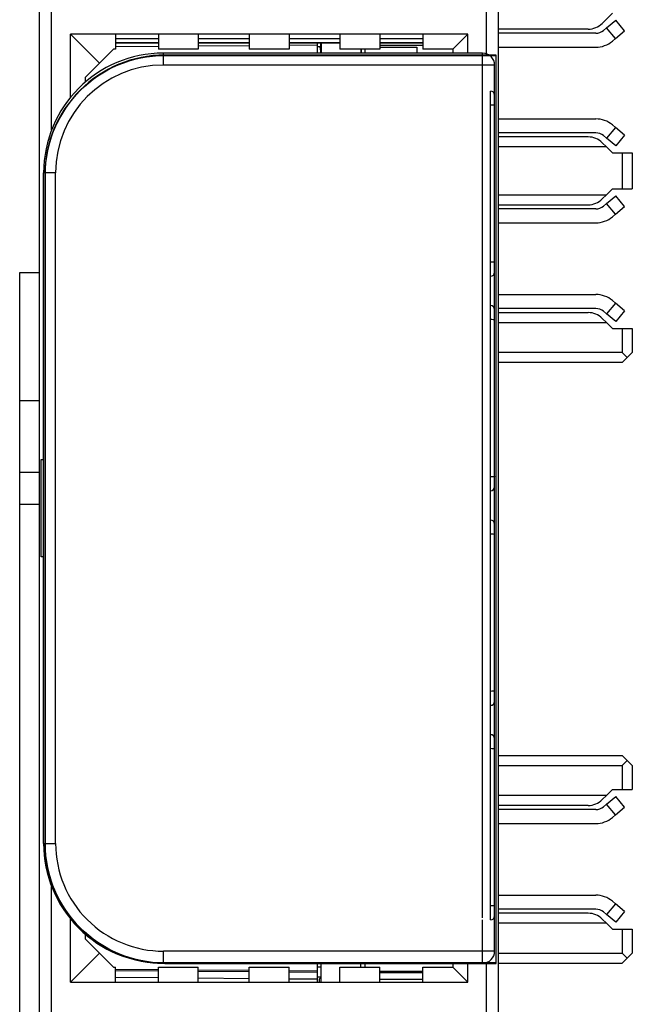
# Model space of a CAD drawing. Extents: x 0 to 183, y 0 to 174.
# Tile 7 of 20: x 0 to 15, y 77 to 102. Entities that reach past the tile are written whole.
import ezdxf

# ---------------------------------------------------------------- set-up
doc = ezdxf.new("R2010")
doc.units = 0
doc.header["$LTSCALE"] = 11.342016
doc.header["$MEASUREMENT"] = 0
doc.layers.get('0').update_dxf_attribs({"linetype": 'CONTINUOUS'})

msp = doc.modelspace()

# ---------------------------------------------------------------- linework, layer by layer
at = {"color": 7, "linetype": 'CONTINUOUS'}
for p, q in [((0.4985, 18.292), (0.4985, 138.6907)), ((11.9986, 18.292), (11.9986, 137.9252)), ((0.7986, 98.8192), (0.7986, 104.6652)), ((11.6985, 100.725), (11.6985, 102.7594)), ((14.5948, 101.4884), (14.8484, 101.742)), ((14.7019, 101.3744), (14.9317, 101.5673)), ((15.1567, 101.2993), (14.9317, 101.5673)), ((1.2736, 99.6381), (1.2736, 101.217)), ((1.9985, 100.4921), (1.2736, 101.217)), ((11.2234, 101.217), (1.2736, 101.217)), ((2.3984, 101.217), (2.3984, 100.8422)), ((3.4737, 101.217), (3.4737, 100.8422)), ((4.4734, 101.217), (4.4734, 100.8422)), ((5.7485, 101.217), (5.7485, 100.8422)), ((6.7486, 101.217), (6.7486, 100.8422)), ((8.0236, 101.217), (8.0236, 100.8422)), ((9.0234, 101.217), (9.0234, 100.8422)), ((10.0986, 101.217), (10.0986, 100.8422)), ((10.8486, 100.8422), (11.2234, 101.217)), ((11.2234, 100.7422), (11.2234, 101.217)), ((14.2413, 101.342), (11.9986, 101.342)), ((14.4325, 101.2401), (11.9986, 101.2401)), ((14.7019, 101.3744), (14.6254, 101.3103)), ((14.9269, 101.1064), (14.7019, 101.3744)), ((14.9269, 101.1064), (15.1567, 101.2993)), ((3.4737, 101.0999), (2.3984, 101.0999)), ((3.4737, 101.001), (2.3984, 101.001)), ((3.4737, 100.992), (2.3984, 100.992)), ((3.4737, 100.9073), (2.3984, 100.898)), ((5.7485, 101.0999), (4.4734, 101.0999)), ((5.7485, 101.001), (4.4734, 101.001)), ((5.7485, 100.992), (4.4734, 100.992)), ((5.7485, 100.9272), (4.4734, 100.9162)), ((8.0236, 101.0999), (6.7486, 101.0999)), ((8.0236, 101.001), (6.7486, 101.001)), ((8.0236, 100.992), (6.7486, 100.992)), ((7.4486, 100.9421), (6.7486, 100.9359)), ((7.4486, 100.992), (7.4486, 100.7422)), ((7.4486, 100.9079), (7.5386, 100.9079)), ((7.5386, 100.8222), (7.5241, 100.9079)), ((7.5386, 100.992), (7.5386, 100.7419)), ((7.5485, 100.992), (7.5485, 100.7422)), ((10.0986, 101.0999), (9.0234, 101.0999)), ((10.0986, 101.001), (9.0234, 101.001)), ((10.0986, 100.992), (9.0234, 100.992)), ((9.0234, 100.9421), (10.0986, 100.9421)), ((14.8504, 101.042), (14.9269, 101.1064)), ((1.9985, 100.4921), (2.3485, 100.8422)), ((2.3984, 100.8422), (2.3485, 100.8422)), ((4.4734, 100.8422), (3.4737, 100.8422)), ((3.5984, 100.4422), (3.5984, 100.7422)), ((11.5986, 100.7422), (3.5984, 100.7422)), ((6.7486, 100.8422), (5.7485, 100.8422)), ((9.0234, 100.8422), (8.0236, 100.8422)), ((8.5486, 100.8422), (8.5486, 100.7422)), ((8.5586, 100.8422), (8.5586, 100.7422)), ((8.6485, 100.8422), (8.6485, 100.7422)), ((9.0234, 100.8921), (9.9484, 100.8921)), ((9.9484, 100.8921), (9.9484, 100.7422)), ((10.8486, 100.8422), (10.0986, 100.8422)), ((10.8486, 100.8422), (10.8486, 100.7422)), ((11.5986, 79.0769), (11.5986, 100.7422)), ((11.9986, 100.89), (14.4325, 100.89)), ((1.6485, 100.1421), (1.9985, 100.4921)), ((11.8986, 100.4422), (3.5984, 100.4422)), ((11.8986, 78.2422), (11.8986, 100.4422)), ((1.6485, 100.0219), (1.6485, 100.1421)), ((11.7984, 79.0269), (11.7984, 99.7921)), ((11.9986, 99.0941), (14.4325, 99.0941)), ((14.8504, 98.9422), (14.9269, 98.8777)), ((14.4325, 98.7441), (11.9986, 98.7441)), ((14.7019, 98.6097), (14.6254, 98.6742)), ((14.9269, 98.8777), (14.7019, 98.6097)), ((15.1567, 98.6852), (14.9269, 98.8777)), ((15.1567, 98.6852), (14.9317, 98.4168)), ((14.2413, 98.6421), (11.9986, 98.6421)), ((14.5948, 98.4957), (14.6985, 98.392)), ((14.9317, 98.4168), (14.7019, 98.6097)), ((14.6985, 98.392), (11.9986, 98.392)), ((14.6985, 98.392), (14.8484, 98.2421)), ((14.8484, 98.2421), (15.3486, 98.2421)), ((15.0984, 98.2421), (15.0984, 97.3425)), ((15.3486, 98.2421), (15.3486, 97.3425)), ((0.5984, 80.9424), (0.5984, 97.7423)), ((0.8985, 97.7423), (0.5984, 97.7423)), ((0.8985, 80.9424), (0.8985, 97.7423)), ((14.6985, 97.1922), (14.8484, 97.3425)), ((14.8484, 97.3425), (15.3486, 97.3425)), ((11.9986, 97.1922), (14.6985, 97.1922)), ((14.5948, 97.0889), (14.6985, 97.1922)), ((14.7019, 96.9745), (14.6254, 96.9104)), ((14.7019, 96.9745), (14.9317, 97.1674)), ((14.9269, 96.7065), (14.7019, 96.9745)), ((15.1567, 96.8994), (14.9317, 97.1674)), ((11.9986, 96.9421), (14.2413, 96.9421)), ((14.4325, 96.8401), (11.9986, 96.8401)), ((14.8504, 96.6424), (14.9269, 96.7065)), ((14.9269, 96.7065), (15.1567, 96.8994)), ((11.9986, 96.4901), (14.4325, 96.4901)), ((-0.0014, 60.2422), (-0.0014, 95.2423)), ((-0.0014, 95.2423), (0.4985, 95.2423)), ((11.9986, 94.6939), (14.4325, 94.6939)), ((14.8504, 94.5423), (14.9269, 94.4775)), ((14.4325, 94.3445), (11.9986, 94.3445)), ((11.9986, 94.2419), (14.2413, 94.2419)), ((14.7019, 94.2095), (14.6254, 94.2742)), ((14.9269, 94.4775), (14.7019, 94.2095)), ((15.1567, 94.2853), (14.9269, 94.4775)), ((15.1567, 94.2853), (14.9317, 94.0165)), ((11.9986, 93.9924), (14.6985, 93.9924)), ((14.5948, 94.0958), (14.6985, 93.9924)), ((14.6985, 93.9924), (14.8484, 93.8422)), ((14.9317, 94.0165), (14.7019, 94.2095)), ((14.8484, 93.8422), (15.3486, 93.8422)), ((15.0984, 93.8422), (15.0984, 93.2421)), ((15.3486, 93.8422), (15.3486, 93.2421)), ((15.0984, 93.2421), (11.9986, 93.2421)), ((15.2235, 93.1174), (15.0984, 93.2421)), ((15.2235, 93.1174), (15.0984, 92.992)), ((15.2235, 93.1174), (15.3486, 93.2421)), ((15.0984, 92.992), (11.9986, 92.992)), ((-0.0014, 92.0418), (0.4985, 92.0418)), ((0.5388, 88.1254), (0.5388, 90.5584)), ((0.5388, 90.5584), (0.5984, 90.5584)), ((-0.0014, 90.2421), (0.4985, 90.2421)), ((-0.0014, 89.4421), (0.4985, 89.4421)), ((0.5984, 88.1254), (0.5388, 88.1254)), ((11.9986, 83.1418), (15.0984, 83.1418)), ((15.2235, 83.0171), (15.0984, 83.1418)), ((11.9986, 82.8923), (15.0984, 82.8923)), ((15.0984, 82.8923), (15.2235, 83.0171)), ((15.0984, 82.8923), (15.0984, 82.2922)), ((15.3486, 82.8923), (15.2235, 83.0171)), ((15.3486, 82.8923), (15.3486, 82.2922)), ((14.6985, 82.142), (14.8484, 82.2922)), ((14.8484, 82.2922), (15.3486, 82.2922)), ((14.6985, 82.142), (11.9986, 82.142)), ((14.5948, 82.0386), (14.6985, 82.142)), ((14.7019, 81.9243), (14.6254, 81.8602)), ((14.7019, 81.9243), (14.9317, 82.1172)), ((14.9269, 81.6562), (14.7019, 81.9243)), ((15.1567, 81.8492), (14.9317, 82.1172)), ((14.2413, 81.8919), (11.9986, 81.8919)), ((14.4325, 81.7899), (11.9986, 81.7899)), ((14.8504, 81.5922), (14.9269, 81.6562)), ((14.9269, 81.6562), (15.1567, 81.8492)), ((11.9986, 81.4399), (14.4325, 81.4399)), ((0.5984, 80.9424), (0.8985, 80.9424)), ((0.7986, 74.0192), (0.7986, 79.8648)), ((11.9986, 79.6443), (14.4325, 79.6443)), ((14.8504, 79.492), (14.9269, 79.4279)), ((14.4325, 79.2943), (11.9986, 79.2943)), ((14.2413, 79.1923), (11.9986, 79.1923)), ((14.7019, 79.1599), (14.6254, 79.224)), ((14.9269, 79.4279), (14.7019, 79.1599)), ((15.1567, 79.235), (14.9269, 79.4279)), ((15.1567, 79.235), (14.9317, 78.967)), ((1.2736, 77.467), (1.2736, 79.0462)), ((11.5986, 77.9424), (11.5986, 79.0269)), ((14.6985, 78.9422), (11.9986, 78.9422)), ((14.5948, 79.0455), (14.6985, 78.9422)), ((14.6985, 78.9422), (14.8484, 78.792)), ((14.9317, 78.967), (14.7019, 79.1599)), ((14.8484, 78.792), (15.3486, 78.792)), ((15.0984, 78.792), (15.0984, 78.1918)), ((15.3486, 78.792), (15.3486, 78.1918)), ((1.6485, 78.5419), (1.6485, 78.6625)), ((1.9985, 78.1918), (1.6485, 78.5419)), ((3.5984, 77.9424), (3.5984, 78.2422)), ((11.8986, 78.2422), (3.5984, 78.2422)), ((1.9985, 78.1918), (1.2736, 77.467)), ((2.3485, 77.8418), (1.9985, 78.1918)), ((11.6985, 75.925), (11.6985, 77.959)), ((11.9986, 78.1918), (15.0984, 78.1918)), ((15.2235, 78.0671), (15.0984, 78.1918)), ((15.0984, 77.9424), (15.3486, 78.1918)), ((2.3485, 77.8418), (2.3984, 77.8418)), ((2.3984, 77.467), (2.3984, 77.8418)), ((3.4737, 77.777), (2.3984, 77.786)), ((3.4737, 77.7419), (2.3984, 77.7516)), ((3.4737, 77.467), (3.4737, 77.8418)), ((3.4737, 77.8418), (4.4734, 77.8418)), ((11.5986, 77.9424), (3.5984, 77.9424)), ((4.4734, 77.467), (4.4734, 77.8418)), ((5.7485, 77.7571), (4.4734, 77.7681)), ((5.7485, 77.7219), (4.4734, 77.733)), ((5.7485, 77.467), (5.7485, 77.8418)), ((5.7485, 77.8418), (6.7486, 77.8418)), ((6.7486, 77.467), (6.7486, 77.8418)), ((7.4486, 77.7419), (6.7486, 77.7481)), ((7.4486, 77.7075), (6.7486, 77.7137)), ((7.4486, 77.9424), (7.4486, 77.467)), ((7.4486, 77.9397), (7.4528, 77.9417)), ((7.5485, 77.8418), (7.4486, 77.8418)), ((7.5485, 77.467), (7.5485, 77.9424)), ((8.0236, 77.467), (8.0236, 77.8418)), ((8.0236, 77.8418), (9.0234, 77.8418)), ((8.5486, 77.8418), (8.5486, 77.9424)), ((8.6485, 77.9397), (8.6441, 77.9417)), ((8.6485, 77.9424), (8.6485, 77.8418)), ((9.0234, 77.467), (9.0234, 77.8418)), ((9.0234, 77.7419), (10.0986, 77.7419)), ((9.0234, 77.7075), (10.0986, 77.7075)), ((10.0986, 77.467), (10.0986, 77.8418)), ((10.0986, 77.8418), (10.8486, 77.8418)), ((10.8486, 77.9424), (10.8486, 77.8418)), ((10.8486, 77.8418), (11.2234, 77.467)), ((11.2234, 77.467), (11.2234, 77.9424)), ((11.9986, 77.9424), (15.0984, 77.9424)), ((1.2736, 77.467), (11.2234, 77.467)), ((3.4737, 77.5717), (2.3984, 77.5807)), ((5.7485, 77.5518), (4.4734, 77.5628)), ((7.4486, 77.5373), (6.7486, 77.5435)), ((7.5485, 77.5924), (7.4486, 77.5924)), ((7.5485, 77.5731), (7.4986, 77.5442)), ((7.4986, 77.5442), (7.4986, 77.467)), ((9.0234, 77.5373), (10.0986, 77.5373))]:
    msp.add_line(p, q, dxfattribs=at)
for centre, radius, start, end in [((14.2413, 101.8419), 0.4999, 270.00138, 314.99856), ((14.4327, 101.5396), 0.2995, 269.9667, 310.06007), ((14.4327, 101.5402), 0.6502, 269.98488, 309.97521), ((3.5985, 97.7421), 3.0001, 90.00237, 179.99763), ((11.5986, 100.4422), 0.3001, 0.00242, 89.99805), ((3.5985, 97.7421), 2.7, 90.0024, 179.9976), ((14.4327, 98.4441), 0.65, 50.01827, 90.02095), ((14.4325, 98.443), 0.3011, 50.15503, 90.00183), ((14.2413, 98.1422), 0.4999, 44.997, 89.99252), ((14.4326, 97.1397), 0.2995, 269.97629, 310.06753), ((14.4329, 97.1387), 0.6486, 269.96636, 310.07129), ((14.4325, 94.0421), 0.6518, 50.12412, 90.00057), ((14.2418, 93.7423), 0.4995, 45.04256, 90.05515), ((14.2408, 82.3921), 0.5002, 270.05744, 315.0401), ((14.4326, 82.0894), 0.2995, 269.9771, 310.06816), ((14.4329, 82.0885), 0.6486, 269.96636, 310.07129), ((3.5983, 80.9423), 2.9999, 179.99805, 270.00195), ((3.5983, 80.942), 2.6999, 179.99172, 270.00079), ((14.4329, 78.9957), 0.6486, 49.92871, 90.03364), ((14.2408, 78.6922), 0.5001, 44.94924, 89.94347), ((14.4327, 78.9948), 0.2995, 49.93993, 90.0333)]:
    msp.add_arc(centre, radius, start, end, dxfattribs=at)
for points, knots in [([(11.9333, 77.9369), (11.9333, 77.9369), (3.6334, 77.9369), (3.6334, 77.9369), (2.8341, 77.9369), (2.0803, 78.2504), (1.5112, 78.8199), (0.9419, 79.389), (0.6284, 80.1428), (0.6284, 80.9421), (0.6284, 80.9421), (0.6284, 97.6883), (0.6284, 97.6883), (0.6284, 98.4876), (0.9419, 99.2414), (1.5112, 99.8105), (2.0803, 100.3798), (2.8341, 100.6933), (3.6334, 100.6933), (3.6334, 100.6933), (11.9333, 100.6933), (11.9333, 100.6933), (11.936, 100.6933), (11.9383, 100.6911), (11.9383, 100.6883), (11.9383, 100.6883), (11.9383, 77.9421), (11.9383, 77.9421), (11.9383, 77.9393), (11.936, 77.9369), (11.9333, 77.9369)], [0, 0, 0, 0, 1, 1, 1, 2, 2, 2, 3, 3, 3, 4, 4, 4, 5, 5, 5, 6, 6, 6, 7, 7, 7, 8, 8, 8, 9, 9, 9, 10, 10, 10, 10]), ([(11.9333, 77.9421), (11.9333, 77.9421), (3.6333, 77.9421), (3.6333, 77.9421), (1.9835, 77.9421), (0.6334, 79.2922), (0.6334, 80.9421), (0.6334, 80.9421), (0.6334, 97.6883), (0.6334, 97.6883), (0.6334, 99.3382), (1.9835, 100.6883), (3.6333, 100.6883), (3.6333, 100.6883), (11.9333, 100.6883), (11.9333, 100.6883), (11.9333, 100.6883), (11.9333, 77.9421), (11.9333, 77.9421)], [0, 0, 0, 0, 1, 1, 1, 2, 2, 2, 3, 3, 3, 4, 4, 4, 5, 5, 5, 6, 6, 6, 6]), ([(3.6334, 100.6833), (1.9819, 100.6833), (0.6384, 99.3398), (0.6384, 97.6883), (0.6384, 97.6883), (0.6384, 80.9421), (0.6384, 80.9421), (0.6384, 79.2905), (1.9819, 77.9473), (3.6334, 77.9473), (3.6334, 77.9473), (11.9283, 77.9473), (11.9283, 77.9473), (11.9283, 77.9473), (11.9283, 100.6833), (11.9283, 100.6833), (11.9283, 100.6833), (3.6334, 100.6833), (3.6334, 100.6833)], [0, 0, 0, 0, 1, 1, 1, 2, 2, 2, 3, 3, 3, 4, 4, 4, 5, 5, 5, 6, 6, 6, 6]), ([(11.8986, 99.429), (11.8983, 99.4297), (11.8969, 99.4314), (11.8969, 99.4314), (11.8969, 99.4314), (11.8942, 99.4328), (11.8942, 99.4328), (11.8942, 99.4328), (11.8849, 99.4355), (11.8849, 99.4355), (11.8849, 99.4355), (11.8611, 99.4393), (11.8611, 99.4393), (11.8611, 99.4393), (11.8311, 99.4414), (11.8311, 99.4414), (11.8311, 99.4414), (11.7984, 99.442), (11.7984, 99.442)], [0, 0, 0, 0, 1, 1, 1, 2, 2, 2, 3, 3, 3, 4, 4, 4, 5, 5, 5, 6, 6, 6, 6]), ([(11.8986, 95.5152), (11.8983, 95.5145), (11.8969, 95.5131), (11.8969, 95.5131), (11.8969, 95.5131), (11.8942, 95.5117), (11.8942, 95.5117), (11.8942, 95.5117), (11.8849, 95.5083), (11.8849, 95.5083), (11.8849, 95.5083), (11.8611, 95.5048), (11.8611, 95.5048), (11.8611, 95.5048), (11.8311, 95.5028), (11.8311, 95.5028), (11.8311, 95.5028), (11.7984, 95.5021), (11.7984, 95.5021)], [0, 0, 0, 0, 1, 1, 1, 2, 2, 2, 3, 3, 3, 4, 4, 4, 5, 5, 5, 6, 6, 6, 6]), ([(11.8986, 94.0538), (11.8983, 94.0545), (11.8969, 94.0565), (11.8969, 94.0565), (11.8969, 94.0565), (11.8942, 94.0579), (11.8942, 94.0579), (11.8942, 94.0579), (11.8849, 94.0606), (11.8849, 94.0606), (11.8849, 94.0606), (11.8611, 94.0641), (11.8611, 94.0641), (11.8611, 94.0641), (11.8311, 94.0662), (11.8311, 94.0662), (11.8311, 94.0662), (11.7984, 94.0668), (11.7984, 94.0668)], [0, 0, 0, 0, 1, 1, 1, 2, 2, 2, 3, 3, 3, 4, 4, 4, 5, 5, 5, 6, 6, 6, 6]), ([(11.8986, 90.1401), (11.8983, 90.1394), (11.8969, 90.1381), (11.8969, 90.1381), (11.8969, 90.1381), (11.8942, 90.1367), (11.8942, 90.1367), (11.8942, 90.1367), (11.8849, 90.1339), (11.8849, 90.1339), (11.8849, 90.1339), (11.8611, 90.1298), (11.8611, 90.1298), (11.8611, 90.1298), (11.8311, 90.1277), (11.8311, 90.1277), (11.8311, 90.1277), (11.7984, 90.1271), (11.7984, 90.1271)], [0, 0, 0, 0, 1, 1, 1, 2, 2, 2, 3, 3, 3, 4, 4, 4, 5, 5, 5, 6, 6, 6, 6]), ([(11.8986, 88.6787), (11.8983, 88.6794), (11.8969, 88.6815), (11.8969, 88.6815), (11.8969, 88.6815), (11.8942, 88.6829), (11.8942, 88.6829), (11.8942, 88.6829), (11.8849, 88.6856), (11.8849, 88.6856), (11.8849, 88.6856), (11.8611, 88.6891), (11.8611, 88.6891), (11.8611, 88.6891), (11.8311, 88.6911), (11.8311, 88.6911), (11.8311, 88.6911), (11.7984, 88.6918), (11.7984, 88.6918)], [0, 0, 0, 0, 1, 1, 1, 2, 2, 2, 3, 3, 3, 4, 4, 4, 5, 5, 5, 6, 6, 6, 6]), ([(11.8986, 84.7651), (11.8983, 84.7644), (11.8969, 84.763), (11.8969, 84.763), (11.8969, 84.763), (11.8942, 84.7617), (11.8942, 84.7617), (11.8942, 84.7617), (11.8849, 84.7589), (11.8849, 84.7589), (11.8849, 84.7589), (11.8611, 84.7547), (11.8611, 84.7547), (11.8611, 84.7547), (11.8311, 84.7527), (11.8311, 84.7527), (11.8311, 84.7527), (11.7984, 84.752), (11.7984, 84.752)], [0, 0, 0, 0, 1, 1, 1, 2, 2, 2, 3, 3, 3, 4, 4, 4, 5, 5, 5, 6, 6, 6, 6]), ([(11.8986, 83.3037), (11.8983, 83.3051), (11.8969, 83.3065), (11.8969, 83.3065), (11.8969, 83.3065), (11.8942, 83.3078), (11.8942, 83.3078), (11.8942, 83.3078), (11.8849, 83.3106), (11.8849, 83.3106), (11.8849, 83.3106), (11.8611, 83.314), (11.8611, 83.314), (11.8611, 83.314), (11.8311, 83.3161), (11.8311, 83.3161), (11.8311, 83.3161), (11.7984, 83.3168), (11.7984, 83.3168)], [0, 0, 0, 0, 1, 1, 1, 2, 2, 2, 3, 3, 3, 4, 4, 4, 5, 5, 5, 6, 6, 6, 6]), ([(11.8986, 79.3901), (11.8983, 79.3894), (11.8969, 79.388), (11.8969, 79.388), (11.8969, 79.388), (11.8942, 79.3866), (11.8942, 79.3866), (11.8942, 79.3866), (11.8849, 79.3838), (11.8849, 79.3838), (11.8849, 79.3838), (11.8611, 79.3797), (11.8611, 79.3797), (11.8611, 79.3797), (11.8311, 79.3776), (11.8311, 79.3776), (11.8311, 79.3776), (11.7984, 79.377), (11.7984, 79.377)], [0, 0, 0, 0, 1, 1, 1, 2, 2, 2, 3, 3, 3, 4, 4, 4, 5, 5, 5, 6, 6, 6, 6])]:
    msp.add_open_spline(points, degree=3, knots=knots, dxfattribs=at)
for points in [[(8.5621, 100.8428), (8.5607, 100.8359), (8.5597, 100.8291), (8.5586, 100.8222)], [(11.8986, 99.6922), (11.8986, 99.7473), (11.8539, 99.7921), (11.7984, 99.7921)], [(14.2413, 96.9421), (14.3739, 96.9421), (14.5011, 96.9945), (14.5948, 97.0889)], [(11.7984, 95.1521), (11.8539, 95.1521), (11.8986, 95.1968), (11.8986, 95.252)], [(11.8986, 94.317), (11.8986, 94.3721), (11.8539, 94.4169), (11.7984, 94.4169)], [(14.6254, 94.2742), (14.5714, 94.319), (14.5031, 94.3445), (14.4325, 94.3445)], [(11.7984, 89.777), (11.8539, 89.777), (11.8986, 89.8218), (11.8986, 89.8769)], [(11.8986, 88.9419), (11.8986, 88.997), (11.8539, 89.0418), (11.7984, 89.0418)], [(11.7984, 84.402), (11.8539, 84.402), (11.8986, 84.4468), (11.8986, 84.5019)], [(11.8986, 83.5669), (11.8986, 83.622), (11.8539, 83.6668), (11.7984, 83.6668)], [(11.7984, 79.0269), (11.8539, 79.0269), (11.8986, 79.0717), (11.8986, 79.1268)], [(11.5986, 77.9424), (11.7643, 77.9424), (11.8986, 78.0761), (11.8986, 78.2422)]]:
    msp.add_open_spline(points, degree=3, dxfattribs=at)

doc.saveas('drawing.dxf')
